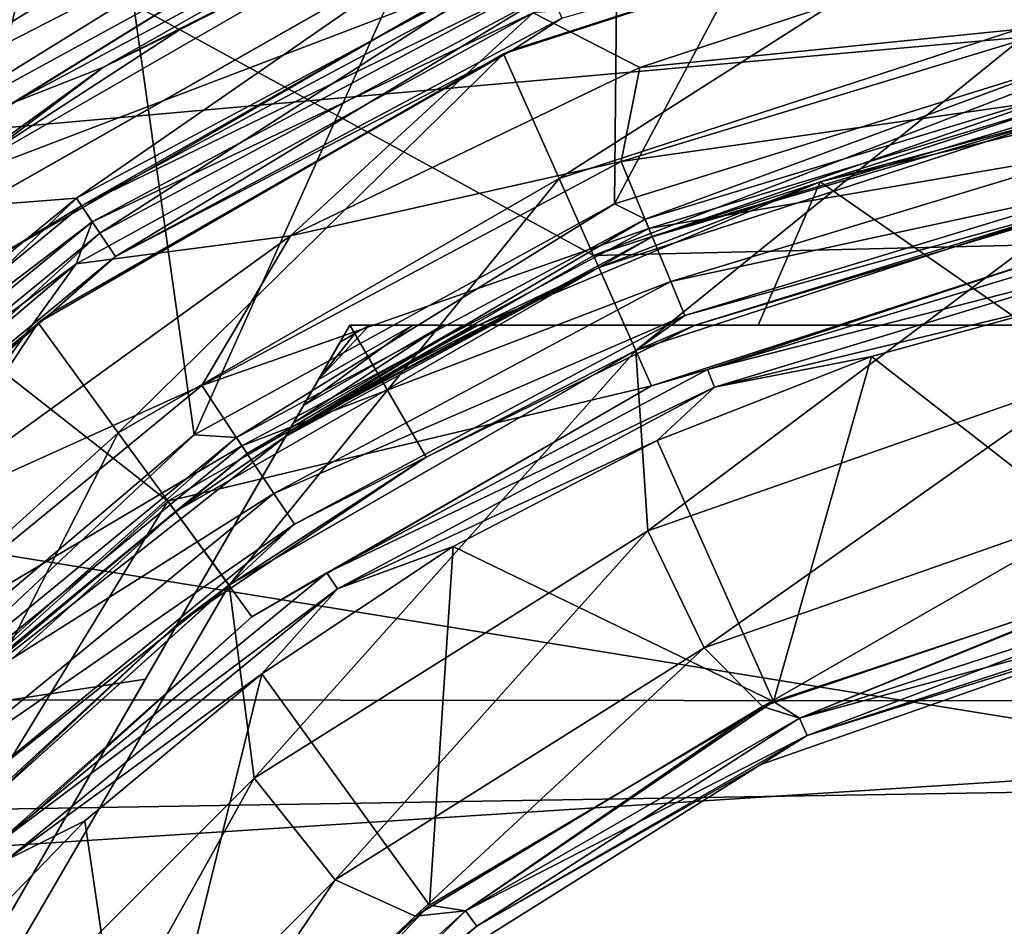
# Model space of a CAD drawing. Header units: millimetres. Extents: x -143 to 143, y -35 to 35.
# Tile 235 of 256: x 69.11 to 72.9, y 5.68 to 9.18. Entities that reach past the tile are written whole.
import ezdxf

# ---------------------------------------------------------------- set-up
doc = ezdxf.new("R2010")
doc.units = ezdxf.units.MM
doc.header["$LTSCALE"] = 65.185185
for name, color, linetype in [('127', 7, 'CONTINUOUS'), ('128', 7, 'CONTINUOUS'), ('17', 7, 'CONTINUOUS'), ('216', 7, 'CONTINUOUS'), ('217', 7, 'CONTINUOUS'), ('221', 7, 'CONTINUOUS'), ('222', 7, 'CONTINUOUS'), ('225', 7, 'CONTINUOUS'), ('226', 7, 'CONTINUOUS'), ('227', 7, 'CONTINUOUS'), ('228', 7, 'CONTINUOUS'), ('232', 7, 'CONTINUOUS'), ('234', 7, 'CONTINUOUS'), ('235', 7, 'CONTINUOUS'), ('236', 7, 'CONTINUOUS'), ('237', 7, 'CONTINUOUS'), ('242', 7, 'CONTINUOUS'), ('243', 7, 'CONTINUOUS'), ('244', 7, 'CONTINUOUS'), ('245', 7, 'CONTINUOUS'), ('246', 7, 'CONTINUOUS'), ('249', 7, 'CONTINUOUS'), ('250', 7, 'CONTINUOUS'), ('251', 7, 'CONTINUOUS'), ('255', 7, 'CONTINUOUS'), ('256', 7, 'CONTINUOUS'), ('264', 7, 'CONTINUOUS'), ('280', 7, 'CONTINUOUS'), ('281', 7, 'CONTINUOUS'), ('328', 7, 'CONTINUOUS'), ('329', 7, 'CONTINUOUS'), ('332', 7, 'CONTINUOUS'), ('36', 7, 'CONTINUOUS'), ('40', 7, 'CONTINUOUS'), ('41', 7, 'CONTINUOUS'), ('45', 7, 'CONTINUOUS'), ('484', 7, 'CONTINUOUS'), ('486', 7, 'CONTINUOUS'), ('489', 7, 'CONTINUOUS'), ('490', 7, 'CONTINUOUS'), ('493', 7, 'CONTINUOUS'), ('494', 7, 'CONTINUOUS'), ('503', 7, 'CONTINUOUS'), ('504', 7, 'CONTINUOUS'), ('71', 7, 'CONTINUOUS')]:
    doc.layers.add(name, color=color, linetype=linetype)

msp = doc.modelspace()

# ---------------------------------------------------------------- linework, layer by layer
at = {"layer": '127', "linetype": 'CONTINUOUS'}
for points in [[(72.9616, 9.6879, -31), (71.0105, 9.0606, -31), (71.1969, 9.1816, -31.1913), (72.9616, 9.6879, -31)], [(68.9498, 8.459, -31.5), (70.8231, 9.5244, -31.5), (69.3282, 8.4885, -31.4621), (68.9498, 8.459, -31.5)], [(69.3282, 8.4885, -31.4621), (70.8231, 9.5244, -31.5), (71.0932, 9.4319, -31.4621), (69.3282, 8.4885, -31.4621)], [(69.3282, 8.4885, -31.4621), (71.0932, 9.4319, -31.4621), (69.4184, 8.3534, -31.3537), (69.3282, 8.4885, -31.4621)], [(71.0932, 9.4319, -31.4621), (71.1553, 9.2818, -31.3537), (69.4184, 8.3534, -31.3537), (71.0932, 9.4319, -31.4621)], [(71.1553, 9.2818, -31.3537), (69.4787, 8.2632, -31.1913), (69.4184, 8.3534, -31.3537), (71.1553, 9.2818, -31.3537)], [(71.1969, 9.1816, -31.1913), (69.4787, 8.2632, -31.1913), (71.1553, 9.2818, -31.3537), (71.1969, 9.1816, -31.1913)], [(71.1969, 9.1816, -31.1913), (71.0105, 9.0606, -31), (69.4787, 8.2632, -31.1913), (71.1969, 9.1816, -31.1913)], [(71.0105, 9.0606, -31), (69.2304, 8.045, -31), (69.4787, 8.2632, -31.1913), (71.0105, 9.0606, -31)], [(67.7811, 7.2189, -31.4621), (68.9498, 8.459, -31.5), (69.3282, 8.4885, -31.4621), (67.7811, 7.2189, -31.4621)], [(67.7811, 7.2189, -31.4621), (69.3282, 8.4885, -31.4621), (67.896, 7.104, -31.3537), (67.7811, 7.2189, -31.4621)], [(69.3282, 8.4885, -31.4621), (69.4184, 8.3534, -31.3537), (67.896, 7.104, -31.3537), (69.3282, 8.4885, -31.4621)], [(69.4184, 8.3534, -31.3537), (67.9727, 7.0273, -31.1913), (67.896, 7.104, -31.3537), (69.4184, 8.3534, -31.3537)], [(69.4787, 8.2632, -31.1913), (67.9727, 7.0273, -31.1913), (69.4184, 8.3534, -31.3537), (69.4787, 8.2632, -31.1913)], [(69.4787, 8.2632, -31.1913), (69.2304, 8.045, -31), (67.9727, 7.0273, -31.1913), (69.4787, 8.2632, -31.1913)], [(69.2304, 8.045, -31), (67.6976, 6.6847, -31), (67.9727, 7.0273, -31.1913), (69.2304, 8.045, -31)]]:
    msp.add_3dface(points, dxfattribs=at)
at = {"layer": '128', "linetype": 'CONTINUOUS'}
for points in [[(72.9415, 9.6836, -29.5), (70.973, 9.044, -29.5), (71.0105, 9.0606, -31), (72.9415, 9.6836, -29.5)], [(72.9415, 9.6836, -29.5), (71.0105, 9.0606, -31), (72.9616, 9.6879, -31), (72.9415, 9.6836, -29.5)], [(70.973, 9.044, -29.5), (69.1806, 8.009, -29.5), (69.2304, 8.045, -31), (70.973, 9.044, -29.5)], [(70.973, 9.044, -29.5), (69.2304, 8.045, -31), (71.0105, 9.0606, -31), (70.973, 9.044, -29.5)], [(69.1806, 8.009, -29.5), (67.6976, 6.6847, -31), (69.2304, 8.045, -31), (69.1806, 8.009, -29.5)], [(69.1806, 8.009, -29.5), (67.6426, 6.6241, -29.5), (67.6976, 6.6847, -31), (69.1806, 8.009, -29.5)]]:
    msp.add_3dface(points, dxfattribs=at)
at = {"layer": '17', "linetype": 'CONTINUOUS'}
for points in [[(62.5, 10.566, 13.9503), (74, 9.2, 14.8866), (62.5, 8.177, 15.4721), (62.5, 10.566, 13.9503)], [(74, 9.2, 14.8866), (74, 6.3124, 16.3219), (62.5, 8.177, 15.4721), (74, 9.2, 14.8866)], [(62.5, 8.177, 15.4721), (74, 6.3124, 16.3219), (62.5, 5.5736, 16.5887), (62.5, 8.177, 15.4721)], [(74, 6.3124, 16.3219), (74, 3.2108, 17.2029), (62.5, 5.5736, 16.5887), (74, 6.3124, 16.3219)]]:
    msp.add_3dface(points, dxfattribs=at)
at = {"layer": '216', "linetype": 'CONTINUOUS'}
for points in [[(71.1792, 9.8626, -44.4), (70.9244, 9.8393, -44.4732), (69.432, 8.9926, -44.4), (71.1792, 9.8626, -44.4)], [(71.1792, 9.8626, -44.4), (69.432, 8.9926, -44.4), (70.7089, 9.6379, -44.3), (71.1792, 9.8626, -44.4)], [(70.9244, 9.8393, -44.4732), (69.0832, 8.8552, -44.4732), (69.432, 8.9926, -44.4), (70.9244, 9.8393, -44.4732)], [(70.7089, 9.6379, -44.3), (69.432, 8.9926, -44.4), (69.725, 9.1366, -44.3), (70.7089, 9.6379, -44.3)], [(69.725, 9.1366, -44.3), (69.432, 8.9926, -44.4), (68.7988, 8.5351, -44.3), (69.725, 9.1366, -44.3)], [(69.432, 8.9926, -44.4), (69.0832, 8.8552, -44.4732), (67.8745, 7.8163, -44.4), (69.432, 8.9926, -44.4)], [(69.432, 8.9926, -44.4), (67.8745, 7.8163, -44.4), (68.7988, 8.5351, -44.3), (69.432, 8.9926, -44.4)]]:
    msp.add_3dface(points, dxfattribs=at)
at = {"layer": '217', "linetype": 'CONTINUOUS'}
for points in [[(70.7089, 9.6379, -40.8), (69.725, 9.1366, -44.3), (68.7989, 8.5352, -40.8), (70.7089, 9.6379, -40.8)], [(70.7089, 9.6379, -44.3), (69.725, 9.1366, -44.3), (70.7089, 9.6379, -40.8), (70.7089, 9.6379, -44.3)], [(69.725, 9.1366, -44.3), (68.7988, 8.5351, -44.3), (68.7989, 8.5352, -40.8), (69.725, 9.1366, -44.3)]]:
    msp.add_3dface(points, dxfattribs=at)
at = {"layer": '221', "linetype": 'CONTINUOUS'}
for points in [[(70.7089, 9.6379, -40.8), (68.7989, 8.5352, -40.8), (70.8512, 9.3181, -40.1938), (70.7089, 9.6379, -40.8)], [(70.8512, 9.3181, -40.1938), (68.7989, 8.5352, -40.8), (69.0047, 8.2521, -40.1938), (70.8512, 9.3181, -40.1938)]]:
    msp.add_3dface(points, dxfattribs=at)
at = {"layer": '222', "linetype": 'CONTINUOUS'}
for points in [[(70.8513, 9.3182, -31.7), (69.0047, 8.2521, -40.1938), (69.0046, 8.252, -31.7), (70.8513, 9.3182, -31.7)], [(70.8512, 9.3181, -40.1938), (69.0047, 8.2521, -40.1938), (70.8513, 9.3182, -31.7), (70.8512, 9.3181, -40.1938)]]:
    msp.add_3dface(points, dxfattribs=at)
at = {"layer": '225', "linetype": 'CONTINUOUS'}
for points in [[(72.4716, 9.3129, -31.5), (71.0864, 9.2024, -31.5), (71.4975, 8.992, -31.5), (72.4716, 9.3129, -31.5)], [(71.0864, 9.2024, -31.5), (69.3268, 8.235, -31.5), (70.1525, 8.344, -31.5), (71.0864, 9.2024, -31.5)], [(71.4975, 8.992, -31.5), (71.0864, 9.2024, -31.5), (70.1525, 8.344, -31.5), (71.4975, 8.992, -31.5)], [(70.1525, 8.344, -31.5), (69.3268, 8.235, -31.5), (68.5941, 7.2171, -31.5), (70.1525, 8.344, -31.5)], [(69.3268, 8.235, -31.5), (67.7959, 6.9355, -31.5), (68.5941, 7.2171, -31.5), (69.3268, 8.235, -31.5)]]:
    msp.add_3dface(points, dxfattribs=at)
at = {"layer": '226', "linetype": 'CONTINUOUS'}
for points in [[(71.1069, 9.3989, -31.6001), (70.8513, 9.3182, -31.7), (69.348, 8.4588, -31.6001), (71.1069, 9.3989, -31.6001)], [(71.1349, 9.3312, -31.5268), (71.1069, 9.3989, -31.6001), (69.348, 8.4588, -31.6001), (71.1349, 9.3312, -31.5268)], [(69.3887, 8.3978, -31.5268), (71.1349, 9.3312, -31.5268), (69.348, 8.4588, -31.6001), (69.3887, 8.3978, -31.5268)], [(69.3887, 8.3978, -31.5268), (71.0864, 9.2024, -31.5), (71.1349, 9.3312, -31.5268), (69.3887, 8.3978, -31.5268)], [(70.8513, 9.3182, -31.7), (69.0046, 8.252, -31.7), (69.348, 8.4588, -31.6001), (70.8513, 9.3182, -31.7)], [(69.3268, 8.235, -31.5), (71.0864, 9.2024, -31.5), (69.3887, 8.3978, -31.5268), (69.3268, 8.235, -31.5)], [(69.348, 8.4588, -31.6001), (69.0046, 8.252, -31.7), (67.8064, 7.1936, -31.6001), (69.348, 8.4588, -31.6001)], [(69.3887, 8.3978, -31.5268), (69.348, 8.4588, -31.6001), (67.8064, 7.1936, -31.6001), (69.3887, 8.3978, -31.5268)], [(67.8582, 7.1418, -31.5268), (69.3887, 8.3978, -31.5268), (67.8064, 7.1936, -31.6001), (67.8582, 7.1418, -31.5268)], [(67.8582, 7.1418, -31.5268), (69.3268, 8.235, -31.5), (69.3887, 8.3978, -31.5268), (67.8582, 7.1418, -31.5268)], [(67.7959, 6.9355, -31.5), (69.3268, 8.235, -31.5), (67.8582, 7.1418, -31.5268), (67.7959, 6.9355, -31.5)]]:
    msp.add_3dface(points, dxfattribs=at)
at = {"layer": '227', "linetype": 'CONTINUOUS'}
for points in [[(73.1871, 9.4782, -31.5), (72.4716, 9.3129, -31.5), (73.1777, 9.1615, -31.4511), (73.1871, 9.4782, -31.5)], [(72.4716, 9.3129, -31.5), (71.4975, 8.992, -31.5), (73.1777, 9.1615, -31.4511), (72.4716, 9.3129, -31.5)], [(73.1777, 9.1615, -31.4511), (71.4975, 8.992, -31.5), (71.4254, 8.6299, -31.4511), (73.1777, 9.1615, -31.4511)], [(73.1777, 9.1615, -31.4511), (71.4254, 8.6299, -31.4511), (73.2321, 8.8878, -31.3088), (73.1777, 9.1615, -31.4511)], [(71.4975, 8.992, -31.5), (70.1525, 8.344, -31.5), (71.4254, 8.6299, -31.4511), (71.4975, 8.992, -31.5)], [(73.2321, 8.8878, -31.3088), (71.4254, 8.6299, -31.4511), (71.5321, 8.3722, -31.3088), (73.2321, 8.8878, -31.3088)], [(73.2321, 8.8878, -31.3088), (71.5321, 8.3722, -31.3088), (73.2753, 8.6707, -31.0873), (73.2321, 8.8878, -31.3088)], [(73.2753, 8.6707, -31.0873), (71.5321, 8.3722, -31.3088), (71.6168, 8.1677, -31.0873), (73.2753, 8.6707, -31.0873)], [(73.303, 8.5315, -30.8081), (73.2753, 8.6707, -31.0873), (71.6168, 8.1677, -31.0873), (73.303, 8.5315, -30.8081)], [(71.4254, 8.6299, -31.4511), (70.1525, 8.344, -31.5), (69.8104, 7.7667, -31.4511), (71.4254, 8.6299, -31.4511)], [(71.4254, 8.6299, -31.4511), (69.8104, 7.7667, -31.4511), (71.5321, 8.3722, -31.3088), (71.4254, 8.6299, -31.4511)], [(71.6712, 8.0365, -30.8081), (73.303, 8.5315, -30.8081), (71.6168, 8.1677, -31.0873), (71.6712, 8.0365, -30.8081)], [(71.6712, 8.0365, -30.8081), (73.2015, 8.461, -30.5), (73.303, 8.5315, -30.8081), (71.6712, 8.0365, -30.8081)], [(71.4817, 7.9022, -30.5), (73.2015, 8.461, -30.5), (71.6712, 8.0365, -30.8081), (71.4817, 7.9022, -30.5)], [(70.1525, 8.344, -31.5), (68.5941, 7.2171, -31.5), (69.8104, 7.7667, -31.4511), (70.1525, 8.344, -31.5)], [(71.5321, 8.3722, -31.3088), (69.8104, 7.7667, -31.4511), (69.9654, 7.5347, -31.3088), (71.5321, 8.3722, -31.3088)], [(71.5321, 8.3722, -31.3088), (69.9654, 7.5347, -31.3088), (71.6168, 8.1677, -31.0873), (71.5321, 8.3722, -31.3088)], [(71.6168, 8.1677, -31.0873), (69.9654, 7.5347, -31.3088), (70.0884, 7.3507, -31.0873), (71.6168, 8.1677, -31.0873)], [(71.6712, 8.0365, -30.8081), (71.6168, 8.1677, -31.0873), (70.0884, 7.3507, -31.0873), (71.6712, 8.0365, -30.8081)], [(70.1673, 7.2327, -30.8081), (71.6712, 8.0365, -30.8081), (70.0884, 7.3507, -31.0873), (70.1673, 7.2327, -30.8081)], [(70.1673, 7.2327, -30.8081), (71.4817, 7.9022, -30.5), (71.6712, 8.0365, -30.8081), (70.1673, 7.2327, -30.8081)], [(69.9156, 6.998, -30.5), (71.4817, 7.9022, -30.5), (70.1673, 7.2327, -30.8081), (69.9156, 6.998, -30.5)], [(69.8104, 7.7667, -31.4511), (68.5941, 7.2171, -31.5), (68.3949, 6.6051, -31.4511), (69.8104, 7.7667, -31.4511)], [(69.8104, 7.7667, -31.4511), (68.3949, 6.6051, -31.4511), (69.9654, 7.5347, -31.3088), (69.8104, 7.7667, -31.4511)], [(69.9654, 7.5347, -31.3088), (68.3949, 6.6051, -31.4511), (68.5922, 6.4078, -31.3088), (69.9654, 7.5347, -31.3088)], [(69.9654, 7.5347, -31.3088), (68.5922, 6.4078, -31.3088), (70.0884, 7.3507, -31.0873), (69.9654, 7.5347, -31.3088)], [(70.0884, 7.3507, -31.0873), (68.5922, 6.4078, -31.3088), (68.7487, 6.2513, -31.0873), (70.0884, 7.3507, -31.0873)], [(70.1673, 7.2327, -30.8081), (70.0884, 7.3507, -31.0873), (68.7487, 6.2513, -31.0873), (70.1673, 7.2327, -30.8081)], [(68.8491, 6.1509, -30.8081), (70.1673, 7.2327, -30.8081), (68.7487, 6.2513, -31.0873), (68.8491, 6.1509, -30.8081)], [(68.8491, 6.1509, -30.8081), (69.9156, 6.998, -30.5), (70.1673, 7.2327, -30.8081), (68.8491, 6.1509, -30.8081)], [(68.5718, 5.788, -30.5), (69.9156, 6.998, -30.5), (68.8491, 6.1509, -30.8081), (68.5718, 5.788, -30.5)]]:
    msp.add_3dface(points, dxfattribs=at)
at = {"layer": '228', "linetype": 'CONTINUOUS'}
for points in [[(73.2015, 8.461, -30.5), (71.4817, 7.9022, -30.5), (73.2016, 8.461, -29.7), (73.2015, 8.461, -30.5)], [(73.2016, 8.461, -29.7), (71.4817, 7.9022, -30.5), (71.4817, 7.9022, -29.7), (73.2016, 8.461, -29.7)], [(71.4817, 7.9022, -30.5), (69.9156, 6.998, -30.5), (71.4817, 7.9022, -29.7), (71.4817, 7.9022, -30.5)], [(71.4817, 7.9022, -29.7), (69.9156, 6.998, -30.5), (69.9157, 6.998, -29.7), (71.4817, 7.9022, -29.7)], [(69.9157, 6.998, -29.7), (68.5718, 5.788, -30.5), (68.5717, 5.7879, -29.7), (69.9157, 6.998, -29.7)], [(69.9156, 6.998, -30.5), (68.5718, 5.788, -30.5), (69.9157, 6.998, -29.7), (69.9156, 6.998, -30.5)]]:
    msp.add_3dface(points, dxfattribs=at)
at = {"layer": '232', "linetype": 'CONTINUOUS'}
for points in [[(71.1868, 8.5645, -28.975), (73.0508, 9.1701, -28.975), (71.4817, 7.9022, -29.7), (71.1868, 8.5645, -28.975)], [(73.0508, 9.1701, -28.975), (73.2016, 8.461, -29.7), (71.4817, 7.9022, -29.7), (73.0508, 9.1701, -28.975)], [(69.4895, 7.5845, -28.975), (71.1868, 8.5645, -28.975), (69.9157, 6.998, -29.7), (69.4895, 7.5845, -28.975)], [(71.1868, 8.5645, -28.975), (71.4817, 7.9022, -29.7), (69.9157, 6.998, -29.7), (71.1868, 8.5645, -28.975)], [(68.033, 6.2731, -28.975), (69.4895, 7.5845, -28.975), (68.5717, 5.7879, -29.7), (68.033, 6.2731, -28.975)], [(69.4895, 7.5845, -28.975), (69.9157, 6.998, -29.7), (68.5717, 5.7879, -29.7), (69.4895, 7.5845, -28.975)]]:
    msp.add_3dface(points, dxfattribs=at)
at = {"layer": '234', "linetype": 'CONTINUOUS'}
for points in [[(73.1184, 8.8522, -25.55), (71.319, 8.2676, -25.55), (73.2329, 8.3143, -25), (73.1184, 8.8522, -25.55)], [(73.2329, 8.3143, -25), (71.319, 8.2676, -25.55), (71.5427, 7.7651, -25), (73.2329, 8.3143, -25)], [(71.319, 8.2676, -25.55), (69.6805, 7.3216, -25.55), (71.5427, 7.7651, -25), (71.319, 8.2676, -25.55)], [(71.5427, 7.7651, -25), (69.6805, 7.3216, -25.55), (70.0039, 6.8767, -25), (71.5427, 7.7651, -25)], [(69.6805, 7.3216, -25.55), (68.2745, 6.0556, -25.55), (68.6833, 5.6877, -25), (69.6805, 7.3216, -25.55)], [(70.0039, 6.8767, -25), (69.6805, 7.3216, -25.55), (68.6833, 5.6877, -25), (70.0039, 6.8767, -25)]]:
    msp.add_3dface(points, dxfattribs=at)
at = {"layer": '235', "linetype": 'CONTINUOUS'}
for points in [[(73.2329, 8.3143, -25), (71.5427, 7.7651, -25), (73.2328, 8.3143, -24.7), (73.2329, 8.3143, -25)], [(73.2328, 8.3143, -24.7), (71.5427, 7.7651, -25), (71.5427, 7.7651, -24.7), (73.2328, 8.3143, -24.7)], [(71.5427, 7.7651, -24.7), (70.0039, 6.8767, -25), (70.0038, 6.8766, -24.7), (71.5427, 7.7651, -24.7)], [(71.5427, 7.7651, -25), (70.0039, 6.8767, -25), (71.5427, 7.7651, -24.7), (71.5427, 7.7651, -25)], [(70.0039, 6.8767, -25), (68.6833, 5.6877, -25), (70.0038, 6.8766, -24.7), (70.0039, 6.8767, -25)], [(70.0038, 6.8766, -24.7), (68.6833, 5.6877, -25), (68.6833, 5.6876, -24.7), (70.0038, 6.8766, -24.7)]]:
    msp.add_3dface(points, dxfattribs=at)
at = {"layer": '236', "linetype": 'CONTINUOUS'}
for points in [[(73.2328, 8.3143, -24.7), (71.5427, 7.7651, -24.7), (71.7574, 7.8283, -24.6001), (73.2328, 8.3143, -24.7)], [(73.3469, 8.3104, -24.6001), (73.2328, 8.3143, -24.7), (71.7574, 7.8283, -24.6001), (73.3469, 8.3104, -24.6001)], [(73.3612, 8.2386, -24.5268), (73.3469, 8.3104, -24.6001), (71.7574, 7.8283, -24.6001), (73.3612, 8.2386, -24.5268)], [(71.7855, 7.7606, -24.5268), (73.3612, 8.2386, -24.5268), (71.7574, 7.8283, -24.6001), (71.7855, 7.7606, -24.5268)], [(71.7855, 7.7606, -24.5268), (73.2433, 8.112, -24.5), (73.3612, 8.2386, -24.5268), (71.7855, 7.7606, -24.5268)], [(72.389, 7.8786, -24.5), (73.2433, 8.112, -24.5), (71.7855, 7.7606, -24.5268), (72.389, 7.8786, -24.5)], [(71.5645, 7.5556, -24.5), (72.389, 7.8786, -24.5), (71.7855, 7.7606, -24.5268), (71.5645, 7.5556, -24.5)], [(71.7574, 7.8283, -24.6001), (71.5427, 7.7651, -24.7), (70.2925, 7.0453, -24.6001), (71.7574, 7.8283, -24.6001)], [(71.7855, 7.7606, -24.5268), (71.7574, 7.8283, -24.6001), (70.2925, 7.0453, -24.6001), (71.7855, 7.7606, -24.5268)], [(71.5427, 7.7651, -24.7), (70.0038, 6.8766, -24.7), (70.2925, 7.0453, -24.6001), (71.5427, 7.7651, -24.7)], [(70.3332, 6.9843, -24.5268), (71.7855, 7.7606, -24.5268), (70.2925, 7.0453, -24.6001), (70.3332, 6.9843, -24.5268)], [(70.3332, 6.9843, -24.5268), (71.5645, 7.5556, -24.5), (71.7855, 7.7606, -24.5268), (70.3332, 6.9843, -24.5268)], [(70.7791, 7.1466, -24.5), (71.5645, 7.5556, -24.5), (70.3332, 6.9843, -24.5268), (70.7791, 7.1466, -24.5)], [(70.0416, 6.6562, -24.5), (70.7791, 7.1466, -24.5), (70.3332, 6.9843, -24.5268), (70.0416, 6.6562, -24.5)], [(70.2925, 7.0453, -24.6001), (70.0038, 6.8766, -24.7), (69.0085, 5.9915, -24.6001), (70.2925, 7.0453, -24.6001)], [(70.3332, 6.9843, -24.5268), (70.2925, 7.0453, -24.6001), (69.0085, 5.9915, -24.6001), (70.3332, 6.9843, -24.5268)], [(69.0603, 5.9397, -24.5268), (70.3332, 6.9843, -24.5268), (69.0085, 5.9915, -24.6001), (69.0603, 5.9397, -24.5268)], [(69.0603, 5.9397, -24.5268), (70.0416, 6.6562, -24.5), (70.3332, 6.9843, -24.5268), (69.0603, 5.9397, -24.5268)], [(70.0038, 6.8766, -24.7), (68.6833, 5.6876, -24.7), (69.0085, 5.9915, -24.6001), (70.0038, 6.8766, -24.7)], [(69.3607, 6.09, -24.5), (70.0416, 6.6562, -24.5), (69.0603, 5.9397, -24.5268), (69.3607, 6.09, -24.5)], [(68.744, 5.4545, -24.5), (69.3607, 6.09, -24.5), (69.0603, 5.9397, -24.5268), (68.744, 5.4545, -24.5)]]:
    msp.add_3dface(points, dxfattribs=at)
at = {"layer": '237', "linetype": 'CONTINUOUS'}
for points in [[(73.2433, 8.112, -24.5), (72.389, 7.8786, -24.5), (73.4715, 7.0359, -24.5), (73.2433, 8.112, -24.5)], [(72.389, 7.8786, -24.5), (71.5645, 7.5556, -24.5), (72.0116, 6.5505, -24.5), (72.389, 7.8786, -24.5)], [(73.4715, 7.0359, -24.5), (72.389, 7.8786, -24.5), (72.0116, 6.5505, -24.5), (73.4715, 7.0359, -24.5)], [(71.5645, 7.5556, -24.5), (70.7791, 7.1466, -24.5), (72.0116, 6.5505, -24.5), (71.5645, 7.5556, -24.5)], [(70.7791, 7.1466, -24.5), (70.0416, 6.6562, -24.5), (70.6881, 5.7661, -24.5), (70.7791, 7.1466, -24.5)], [(72.0116, 6.5505, -24.5), (70.7791, 7.1466, -24.5), (70.6881, 5.7661, -24.5), (72.0116, 6.5505, -24.5)], [(70.0416, 6.6562, -24.5), (69.3607, 6.09, -24.5), (69.5615, 4.7183, -24.5), (70.0416, 6.6562, -24.5)], [(70.6881, 5.7661, -24.5), (70.0416, 6.6562, -24.5), (69.5615, 4.7183, -24.5), (70.6881, 5.7661, -24.5)], [(69.3607, 6.09, -24.5), (68.744, 5.4545, -24.5), (69.5615, 4.7183, -24.5), (69.3607, 6.09, -24.5)]]:
    msp.add_3dface(points, dxfattribs=at)
at = {"layer": '242', "linetype": 'CONTINUOUS'}
for points in [[(71.9628, 6.3068, -25.3), (73.4424, 6.8245, -25.3), (71.9628, 6.3068, -24.7), (71.9628, 6.3068, -25.3)], [(71.9628, 6.3068, -24.7), (73.4424, 6.8245, -25.3), (73.4424, 6.8245, -24.7), (71.9628, 6.3068, -24.7)], [(70.6356, 5.4728, -25.3), (71.9628, 6.3068, -25.3), (70.6356, 5.4728, -24.7), (70.6356, 5.4728, -25.3)], [(70.6356, 5.4728, -24.7), (71.9628, 6.3068, -25.3), (71.9628, 6.3068, -24.7), (70.6356, 5.4728, -24.7)]]:
    msp.add_3dface(points, dxfattribs=at)
at = {"layer": '243', "linetype": 'CONTINUOUS'}
for points in [[(73.4715, 7.0359, -24.5), (72.0116, 6.5505, -24.5), (72.1121, 6.4863, -24.5267), (73.4715, 7.0359, -24.5)], [(73.5238, 6.9449, -24.5267), (73.4715, 7.0359, -24.5), (72.1121, 6.4863, -24.5267), (73.5238, 6.9449, -24.5267)], [(73.539, 6.8732, -24.6), (73.5238, 6.9449, -24.5267), (72.1121, 6.4863, -24.5267), (73.539, 6.8732, -24.6)], [(72.1419, 6.4193, -24.6), (73.539, 6.8732, -24.6), (72.1121, 6.4863, -24.5267), (72.1419, 6.4193, -24.6)], [(72.1419, 6.4193, -24.6), (73.4424, 6.8245, -24.7), (73.539, 6.8732, -24.6), (72.1419, 6.4193, -24.6)], [(71.9628, 6.3068, -24.7), (73.4424, 6.8245, -24.7), (72.1419, 6.4193, -24.6), (71.9628, 6.3068, -24.7)], [(72.0116, 6.5505, -24.5), (70.6881, 5.7661, -24.5), (70.8267, 5.7441, -24.5267), (72.0116, 6.5505, -24.5)], [(72.1121, 6.4863, -24.5267), (72.0116, 6.5505, -24.5), (70.8267, 5.7441, -24.5267), (72.1121, 6.4863, -24.5267)], [(72.1419, 6.4193, -24.6), (72.1121, 6.4863, -24.5267), (70.8267, 5.7441, -24.5267), (72.1419, 6.4193, -24.6)], [(70.8698, 5.6848, -24.6), (72.1419, 6.4193, -24.6), (70.8267, 5.7441, -24.5267), (70.8698, 5.6848, -24.6)], [(70.8698, 5.6848, -24.6), (71.9628, 6.3068, -24.7), (72.1419, 6.4193, -24.6), (70.8698, 5.6848, -24.6)], [(70.6356, 5.4728, -24.7), (71.9628, 6.3068, -24.7), (70.8698, 5.6848, -24.6), (70.6356, 5.4728, -24.7)], [(70.6881, 5.7661, -24.5), (69.5615, 4.7183, -24.5), (69.7236, 4.7509, -24.5267), (70.6881, 5.7661, -24.5)], [(70.8267, 5.7441, -24.5267), (70.6881, 5.7661, -24.5), (69.7236, 4.7509, -24.5267), (70.8267, 5.7441, -24.5267)], [(70.8698, 5.6848, -24.6), (70.8267, 5.7441, -24.5267), (69.7236, 4.7509, -24.5267), (70.8698, 5.6848, -24.6)], [(69.7781, 4.7018, -24.6), (70.8698, 5.6848, -24.6), (69.7236, 4.7509, -24.5267), (69.7781, 4.7018, -24.6)], [(69.7781, 4.7018, -24.6), (70.6356, 5.4728, -24.7), (70.8698, 5.6848, -24.6), (69.7781, 4.7018, -24.6)]]:
    msp.add_3dface(points, dxfattribs=at)
at = {"layer": '244', "linetype": 'CONTINUOUS'}
for points in [[(71.9692, 6.531, -25.5), (73.4492, 7.031, -25.5), (72.1122, 6.4862, -25.4732), (71.9692, 6.531, -25.5)], [(72.1122, 6.4862, -25.4732), (73.4492, 7.031, -25.5), (73.5238, 6.9448, -25.4732), (72.1122, 6.4862, -25.4732)], [(72.1122, 6.4862, -25.4732), (73.5238, 6.9448, -25.4732), (72.142, 6.4192, -25.3999), (72.1122, 6.4862, -25.4732)], [(73.5238, 6.9448, -25.4732), (73.5391, 6.8732, -25.3999), (72.142, 6.4192, -25.3999), (73.5238, 6.9448, -25.4732)], [(73.5391, 6.8732, -25.3999), (73.4424, 6.8245, -25.3), (72.142, 6.4192, -25.3999), (73.5391, 6.8732, -25.3999)], [(73.4424, 6.8245, -25.3), (71.9628, 6.3068, -25.3), (72.142, 6.4192, -25.3999), (73.4424, 6.8245, -25.3)], [(70.6318, 5.7235, -25.5), (71.9692, 6.531, -25.5), (70.8267, 5.744, -25.4732), (70.6318, 5.7235, -25.5)], [(70.8267, 5.744, -25.4732), (71.9692, 6.531, -25.5), (72.1122, 6.4862, -25.4732), (70.8267, 5.744, -25.4732)], [(70.8267, 5.744, -25.4732), (72.1122, 6.4862, -25.4732), (70.8698, 5.6848, -25.3999), (70.8267, 5.744, -25.4732)], [(72.1122, 6.4862, -25.4732), (72.142, 6.4192, -25.3999), (70.8698, 5.6848, -25.3999), (72.1122, 6.4862, -25.4732)], [(72.142, 6.4192, -25.3999), (71.9628, 6.3068, -25.3), (70.8698, 5.6848, -25.3999), (72.142, 6.4192, -25.3999)], [(71.9628, 6.3068, -25.3), (70.6356, 5.4728, -25.3), (70.8698, 5.6848, -25.3999), (71.9628, 6.3068, -25.3)], [(69.7237, 4.7508, -25.4732), (70.6318, 5.7235, -25.5), (70.8267, 5.744, -25.4732), (69.7237, 4.7508, -25.4732)], [(69.7237, 4.7508, -25.4732), (70.8267, 5.744, -25.4732), (69.7781, 4.7018, -25.3999), (69.7237, 4.7508, -25.4732)], [(70.8267, 5.744, -25.4732), (70.8698, 5.6848, -25.3999), (69.7781, 4.7018, -25.3999), (70.8267, 5.744, -25.4732)], [(69.5, 4.6465, -25.5), (70.6318, 5.7235, -25.5), (69.7237, 4.7508, -25.4732), (69.5, 4.6465, -25.5)], [(70.8698, 5.6848, -25.3999), (70.6356, 5.4728, -25.3), (69.7781, 4.7018, -25.3999), (70.8698, 5.6848, -25.3999)]]:
    msp.add_3dface(points, dxfattribs=at)
at = {"layer": '245', "linetype": 'CONTINUOUS'}
for points in [[(73.3312, 7.312, -25.5), (71.9692, 6.531, -25.5), (71.7458, 6.7572, -25.5), (73.3312, 7.312, -25.5)], [(73.4492, 7.031, -25.5), (71.9692, 6.531, -25.5), (73.3312, 7.312, -25.5), (73.4492, 7.031, -25.5)], [(71.7458, 6.7572, -25.5), (70.6318, 5.7235, -25.5), (70.3239, 5.8638, -25.5), (71.7458, 6.7572, -25.5)], [(71.9692, 6.531, -25.5), (70.6318, 5.7235, -25.5), (71.7458, 6.7572, -25.5), (71.9692, 6.531, -25.5)], [(70.3239, 5.8638, -25.5), (69.5, 4.6465, -25.5), (69.1362, 4.6761, -25.5), (70.3239, 5.8638, -25.5)], [(70.6318, 5.7235, -25.5), (69.5, 4.6465, -25.5), (70.3239, 5.8638, -25.5), (70.6318, 5.7235, -25.5)]]:
    msp.add_3dface(points, dxfattribs=at)
at = {"layer": '246', "linetype": 'CONTINUOUS'}
for points in [[(73.3312, 7.312, -25.5), (71.7458, 6.7572, -25.5), (73.3311, 7.312, -40.834), (73.3312, 7.312, -25.5)], [(73.3311, 7.312, -40.834), (71.7458, 6.7572, -25.5), (71.7458, 6.7573, -40.834), (73.3311, 7.312, -40.834)], [(71.7458, 6.7572, -25.5), (70.3239, 5.8638, -25.5), (71.7458, 6.7573, -40.834), (71.7458, 6.7572, -25.5)], [(71.7458, 6.7573, -40.834), (70.3239, 5.8638, -25.5), (70.3239, 5.8638, -40.834), (71.7458, 6.7573, -40.834)], [(70.3239, 5.8638, -25.5), (69.1362, 4.6761, -25.5), (70.3239, 5.8638, -40.834), (70.3239, 5.8638, -25.5)], [(70.3239, 5.8638, -40.834), (69.1362, 4.6761, -25.5), (69.1362, 4.6761, -40.834), (70.3239, 5.8638, -40.834)]]:
    msp.add_3dface(points, dxfattribs=at)
at = {"layer": '249', "linetype": 'CONTINUOUS'}
for points in [[(73.2199, 7.7994, -41.7), (71.7458, 6.7573, -40.834), (71.5289, 7.2077, -41.7), (73.2199, 7.7994, -41.7)], [(73.3311, 7.312, -40.834), (71.7458, 6.7573, -40.834), (73.2199, 7.7994, -41.7), (73.3311, 7.312, -40.834)], [(71.5289, 7.2077, -41.7), (70.3239, 5.8638, -40.834), (70.0122, 6.2547, -41.7), (71.5289, 7.2077, -41.7)], [(71.7458, 6.7573, -40.834), (70.3239, 5.8638, -40.834), (71.5289, 7.2077, -41.7), (71.7458, 6.7573, -40.834)], [(70.0122, 6.2547, -41.7), (69.1362, 4.6761, -40.834), (68.7453, 4.9879, -41.7), (70.0122, 6.2547, -41.7)], [(70.3239, 5.8638, -40.834), (69.1362, 4.6761, -40.834), (70.0122, 6.2547, -41.7), (70.3239, 5.8638, -40.834)]]:
    msp.add_3dface(points, dxfattribs=at)
at = {"layer": '250', "linetype": 'CONTINUOUS'}
for points in [[(73.2017, 8.461, -41.7), (71.5289, 7.2077, -41.7), (71.4817, 7.9022, -41.7), (73.2017, 8.461, -41.7)], [(73.2199, 7.7994, -41.7), (71.5289, 7.2077, -41.7), (73.2017, 8.461, -41.7), (73.2199, 7.7994, -41.7)], [(71.4817, 7.9022, -41.7), (70.0122, 6.2547, -41.7), (69.9157, 6.998, -41.7), (71.4817, 7.9022, -41.7)], [(71.5289, 7.2077, -41.7), (70.0122, 6.2547, -41.7), (71.4817, 7.9022, -41.7), (71.5289, 7.2077, -41.7)], [(69.9157, 6.998, -41.7), (68.7453, 4.9879, -41.7), (68.5717, 5.7879, -41.7), (69.9157, 6.998, -41.7)], [(70.0122, 6.2547, -41.7), (68.7453, 4.9879, -41.7), (69.9157, 6.998, -41.7), (70.0122, 6.2547, -41.7)]]:
    msp.add_3dface(points, dxfattribs=at)
at = {"layer": '251', "linetype": 'CONTINUOUS'}
for points in [[(73.2017, 8.461, -41.7), (71.4817, 7.9022, -41.7), (71.7102, 8, -43), (73.2017, 8.461, -41.7)], [(73.3233, 8.4859, -43), (73.2017, 8.461, -41.7), (71.7102, 8, -43), (73.3233, 8.4859, -43)], [(71.7102, 8, -43), (71.4817, 7.9022, -41.7), (70.675, 7.4911, -43), (71.7102, 8, -43)], [(71.4817, 7.9022, -41.7), (69.9157, 6.998, -41.7), (70.675, 7.4911, -43), (71.4817, 7.9022, -41.7)], [(70.675, 7.4911, -43), (69.9157, 6.998, -41.7), (69.7167, 6.849, -43), (70.675, 7.4911, -43)], [(69.9157, 6.998, -41.7), (68.5717, 5.7879, -41.7), (69.7167, 6.849, -43), (69.9157, 6.998, -41.7)], [(69.7167, 6.849, -43), (68.5717, 5.7879, -41.7), (68.4894, 5.6951, -43), (69.7167, 6.849, -43)]]:
    msp.add_3dface(points, dxfattribs=at)
at = {"layer": '255', "linetype": 'CONTINUOUS'}
msp.add_3dface([(69.7167, 6.849, -43), (68.4894, 5.6951, -43), (69.0796, 5.7455, -43), (69.7167, 6.849, -43)], dxfattribs=at)
at = {"layer": '256', "linetype": 'CONTINUOUS'}
msp.add_3dface([(73.3233, 8.4859, -43), (71.7102, 8, -43), (72.9844, 8, -43), (73.3233, 8.4859, -43)], dxfattribs=at)
at = {"layer": '264', "linetype": 'CONTINUOUS'}
for points in [[(70.675, 7.4911, -43), (69.7167, 6.849, -43), (70.3812, 8, -43), (70.675, 7.4911, -43)], [(71.7102, 8, -43), (70.675, 7.4911, -43), (70.3812, 8, -43), (71.7102, 8, -43)]]:
    msp.add_3dface(points, dxfattribs=at)
at = {"layer": '280', "linetype": 'CONTINUOUS'}
for points in [[(70.3812, 8, -43), (69.7167, 6.849, -43), (69.0796, 5.7455, -46), (70.3812, 8, -43)], [(70.3812, 8, -43), (69.0796, 5.7455, -46), (69.5936, 6.6359, -46.3094), (70.3812, 8, -43)], [(70.3434, 7.9345, -46.5), (70.3812, 8, -43), (69.5936, 6.6359, -46.3094), (70.3434, 7.9345, -46.5)], [(70.3812, 8, -43), (70.3434, 7.9345, -46.5), (70.3812, 8, -46.5), (70.3812, 8, -43)], [(70.2603, 7.7905, -46.5171), (70.3434, 7.9345, -46.5), (69.5936, 6.6359, -46.3094), (70.2603, 7.7905, -46.5171)], [(70.2021, 7.6899, -46.5535), (70.2603, 7.7905, -46.5171), (69.5936, 6.6359, -46.3094), (70.2021, 7.6899, -46.5535)], [(70.1628, 7.6217, -46.5994), (70.2021, 7.6899, -46.5535), (69.5936, 6.6359, -46.3094), (70.1628, 7.6217, -46.5994)], [(70.1403, 7.5828, -46.6498), (70.1628, 7.6217, -46.5994), (69.5936, 6.6359, -46.3094), (70.1403, 7.5828, -46.6498)], [(70.1333, 7.5707, -46.7), (70.1403, 7.5828, -46.6498), (69.5936, 6.6359, -46.3094), (70.1333, 7.5707, -46.7)], [(70.1333, 7.5707, -46.75), (70.1333, 7.5707, -46.7), (69.5936, 6.6359, -46.3094), (70.1333, 7.5707, -46.75)], [(69.7167, 6.849, -43), (69.0796, 5.7455, -43), (69.0796, 5.7455, -46), (69.7167, 6.849, -43)]]:
    msp.add_3dface(points, dxfattribs=at)
at = {"layer": '281', "linetype": 'CONTINUOUS'}
for points in [[(72.9844, 8, -43), (71.7102, 8, -43), (70.3812, 8, -46.5), (72.9844, 8, -43)], [(71.7102, 8, -43), (70.3812, 8, -43), (70.3812, 8, -46.5), (71.7102, 8, -43)], [(72.9844, 8, -46), (72.9844, 8, -43), (70.3812, 8, -46.5), (72.9844, 8, -46)], [(72.9844, 8, -46), (70.3812, 8, -46.5), (71.953, 8, -46.3106), (72.9844, 8, -46)], [(71.953, 8, -46.3106), (70.3812, 8, -46.5), (70.4569, 8, -46.5), (71.953, 8, -46.3106)], [(70.6231, 8, -46.5171), (71.953, 8, -46.3106), (70.4569, 8, -46.5), (70.6231, 8, -46.5171)], [(70.7393, 8, -46.5535), (71.953, 8, -46.3106), (70.6231, 8, -46.5171), (70.7393, 8, -46.5535)], [(70.818, 8, -46.5994), (71.953, 8, -46.3106), (70.7393, 8, -46.5535), (70.818, 8, -46.5994)], [(70.8629, 8, -46.6498), (71.953, 8, -46.3106), (70.818, 8, -46.5994), (70.8629, 8, -46.6498)], [(70.8769, 8, -46.7), (71.953, 8, -46.3106), (70.8629, 8, -46.6498), (70.8769, 8, -46.7)], [(70.8769, 8, -46.75), (71.953, 8, -46.3106), (70.8769, 8, -46.7), (70.8769, 8, -46.75)]]:
    msp.add_3dface(points, dxfattribs=at)
at = {"layer": '328', "linetype": 'CONTINUOUS'}
for points in [[(69.0832, 8.8552, -44.4732), (70.9244, 9.8393, -44.4732), (69.0832, 8.8552, -42), (69.0832, 8.8552, -44.4732)], [(69.0832, 8.8552, -42), (70.9244, 9.8393, -44.4732), (70.9244, 9.8393, -42), (69.0832, 8.8552, -42)]]:
    msp.add_3dface(points, dxfattribs=at)
at = {"layer": '329', "linetype": 'CONTINUOUS'}
for points in [[(69.0832, 8.8552, -42), (70.9244, 9.8393, -42), (70.2359, 9.5676, -41.8087), (69.0832, 8.8552, -42)], [(70.1151, 9.8101, -41.5379), (68.4513, 9.0242, -41.5), (68.3957, 8.7455, -41.5379), (70.1151, 9.8101, -41.5379)], [(70.1151, 9.8101, -41.5379), (68.3957, 8.7455, -41.5379), (70.1875, 9.6647, -41.6463), (70.1151, 9.8101, -41.5379)], [(69.3843, 9.6325, -41.5), (68.4513, 9.0242, -41.5), (70.1151, 9.8101, -41.5379), (69.3843, 9.6325, -41.5)], [(70.1875, 9.6647, -41.6463), (68.3957, 8.7455, -41.5379), (68.4936, 8.6159, -41.6463), (70.1875, 9.6647, -41.6463)], [(70.2359, 9.5676, -41.8087), (70.1875, 9.6647, -41.6463), (68.4936, 8.6159, -41.6463), (70.2359, 9.5676, -41.8087)], [(68.559, 8.5293, -41.8087), (70.2359, 9.5676, -41.8087), (68.4936, 8.6159, -41.6463), (68.559, 8.5293, -41.8087)], [(68.559, 8.5293, -41.8087), (69.0832, 8.8552, -42), (70.2359, 9.5676, -41.8087), (68.559, 8.5293, -41.8087)]]:
    msp.add_3dface(points, dxfattribs=at)
at = {"layer": '332', "linetype": 'CONTINUOUS'}
msp.add_3dface([(68.4513, 9.0242, -41.5), (69.3843, 9.6325, -41.5), (62.0615, 9.4125, -41.5), (68.4513, 9.0242, -41.5)], dxfattribs=at)
at = {"layer": '36', "linetype": 'CONTINUOUS'}
for points in [[(84.5, 13.357, -24), (62, 13.357, -24), (71.3188, 8.2675, -24), (84.5, 13.357, -24)], [(71.3188, 8.2675, -24), (62, 13.357, -24), (69.6803, 7.3214, -24), (71.3188, 8.2675, -24)], [(69.6803, 7.3214, -24), (62, 13.357, -24), (68.2743, 6.0554, -24), (69.6803, 7.3214, -24)], [(73.1182, 8.8522, -24), (84.5, 13.357, -24), (71.3188, 8.2675, -24), (73.1182, 8.8522, -24)]]:
    msp.add_3dface(points, dxfattribs=at)
at = {"layer": '40', "linetype": 'CONTINUOUS'}
for points in [[(73.1182, 8.8522, -24), (71.3188, 8.2675, -24), (71.319, 8.2676, -25.55), (73.1182, 8.8522, -24)], [(73.1184, 8.8522, -25.55), (73.1182, 8.8522, -24), (71.319, 8.2676, -25.55), (73.1184, 8.8522, -25.55)], [(71.3188, 8.2675, -24), (69.6803, 7.3214, -24), (69.6805, 7.3216, -25.55), (71.3188, 8.2675, -24)], [(71.319, 8.2676, -25.55), (71.3188, 8.2675, -24), (69.6805, 7.3216, -25.55), (71.319, 8.2676, -25.55)], [(69.6803, 7.3214, -24), (68.2743, 6.0554, -24), (68.2745, 6.0556, -25.55), (69.6803, 7.3214, -24)], [(69.6805, 7.3216, -25.55), (69.6803, 7.3214, -24), (68.2745, 6.0556, -25.55), (69.6805, 7.3216, -25.55)]]:
    msp.add_3dface(points, dxfattribs=at)
at = {"layer": '41', "linetype": 'CONTINUOUS'}
for points in [[(72.9415, 9.6836, -29.5), (71.1868, 8.5645, -28.975), (70.973, 9.044, -29.5), (72.9415, 9.6836, -29.5)], [(73.0508, 9.1701, -28.975), (71.1868, 8.5645, -28.975), (72.9415, 9.6836, -29.5), (73.0508, 9.1701, -28.975)], [(70.973, 9.044, -29.5), (69.4895, 7.5845, -28.975), (69.1806, 8.009, -29.5), (70.973, 9.044, -29.5)], [(71.1868, 8.5645, -28.975), (69.4895, 7.5845, -28.975), (70.973, 9.044, -29.5), (71.1868, 8.5645, -28.975)], [(69.1806, 8.009, -29.5), (68.033, 6.2731, -28.975), (67.6426, 6.6241, -29.5), (69.1806, 8.009, -29.5)], [(69.4895, 7.5845, -28.975), (68.033, 6.2731, -28.975), (69.1806, 8.009, -29.5), (69.4895, 7.5845, -28.975)]]:
    msp.add_3dface(points, dxfattribs=at)
at = {"layer": '45', "linetype": 'CONTINUOUS'}
for points in [[(-70.5309, 9.3908, -31.5), (92.5, 15.0162, -31.5), (-68.6914, 8.2681, -31.5), (-70.5309, 9.3908, -31.5)], [(-68.6914, 8.2681, -31.5), (92.5, 15.0162, -31.5), (-67.1224, 6.79, -31.5), (-68.6914, 8.2681, -31.5)], [(-67.1224, 6.79, -31.5), (92.5, 15.0162, -31.5), (-65.8916, 5.0197, -31.5), (-67.1224, 6.79, -31.5)], [(-65.8916, 5.0197, -31.5), (92.5, 15.0162, -31.5), (-65.0524, 3.0341, -31.5), (-65.8916, 5.0197, -31.5)], [(-65.0524, 3.0341, -31.5), (92.5, 15.0162, -31.5), (-64.6406, 0.918, -31.5), (-65.0524, 3.0341, -31.5)], [(-64.6406, 0.918, -31.5), (92.5, 15.0162, -31.5), (72.8774, 10.1811, -31.5), (-64.6406, 0.918, -31.5)], [(70.8231, 9.5244, -31.5), (-64.6406, 0.918, -31.5), (72.8774, 10.1811, -31.5), (70.8231, 9.5244, -31.5)], [(68.9498, 8.459, -31.5), (-64.6406, 0.918, -31.5), (70.8231, 9.5244, -31.5), (68.9498, 8.459, -31.5)]]:
    msp.add_3dface(points, dxfattribs=at)
at = {"layer": '484', "linetype": 'CONTINUOUS'}
for points in [[(71.4272, 11.246, -48.5), (73.0877, 11.644, -48.5), (71.4, 8.4664, -48.5), (71.4272, 11.246, -48.5)], [(71.4, 8.4664, -48.5), (73.0877, 11.644, -48.5), (73.1634, 9.0148, -48.5), (71.4, 8.4664, -48.5)], [(69.387, 10.3795, -48.5), (71.4272, 11.246, -48.5), (69.7817, 7.5769, -48.5), (69.387, 10.3795, -48.5)], [(69.7817, 7.5769, -48.5), (71.4272, 11.246, -48.5), (71.4, 8.4664, -48.5), (69.7817, 7.5769, -48.5)], [(67.5369, 9.1401, -48.5), (69.387, 10.3795, -48.5), (68.3736, 6.3821, -48.5), (67.5369, 9.1401, -48.5)], [(68.3736, 6.3821, -48.5), (69.387, 10.3795, -48.5), (69.7817, 7.5769, -48.5), (68.3736, 6.3821, -48.5)]]:
    msp.add_3dface(points, dxfattribs=at)
at = {"layer": '486', "linetype": 'CONTINUOUS'}
msp.add_3dface([(69.387, 10.3795, -48.5), (67.5369, 9.1401, -48.5), (68.7355, 10.1176, -48.4732), (69.387, 10.3795, -48.5)], dxfattribs=at)
at = {"layer": '489', "linetype": 'CONTINUOUS'}
for points in [[(70.3812, 8, -46.5), (70.3434, 7.9345, -46.5), (70.4, 7.9674, -46.5), (70.3812, 8, -46.5)], [(70.4569, 8, -46.5), (70.3812, 8, -46.5), (70.4, 7.9674, -46.5), (70.4569, 8, -46.5)]]:
    msp.add_3dface(points, dxfattribs=at)
at = {"layer": '490', "linetype": 'CONTINUOUS'}
for points in [[(70.1403, 7.5828, -46.6498), (70.1333, 7.5707, -46.7), (70.8629, 8, -46.6498), (70.1403, 7.5828, -46.6498)], [(70.8629, 8, -46.6498), (70.1333, 7.5707, -46.7), (70.5, 7.7942, -46.7), (70.8629, 8, -46.6498)], [(70.1628, 7.6217, -46.5994), (70.1403, 7.5828, -46.6498), (70.818, 8, -46.5994), (70.1628, 7.6217, -46.5994)], [(70.1403, 7.5828, -46.6498), (70.8629, 8, -46.6498), (70.818, 8, -46.5994), (70.1403, 7.5828, -46.6498)], [(70.2021, 7.6899, -46.5535), (70.1628, 7.6217, -46.5994), (70.7393, 8, -46.5535), (70.2021, 7.6899, -46.5535)], [(70.1628, 7.6217, -46.5994), (70.818, 8, -46.5994), (70.7393, 8, -46.5535), (70.1628, 7.6217, -46.5994)], [(70.2603, 7.7905, -46.5171), (70.2021, 7.6899, -46.5535), (70.6231, 8, -46.5171), (70.2603, 7.7905, -46.5171)], [(70.2021, 7.6899, -46.5535), (70.7393, 8, -46.5535), (70.6231, 8, -46.5171), (70.2021, 7.6899, -46.5535)], [(70.2603, 7.7905, -46.5171), (70.6231, 8, -46.5171), (70.4569, 8, -46.5), (70.2603, 7.7905, -46.5171)], [(70.2603, 7.7905, -46.5171), (70.4569, 8, -46.5), (70.4, 7.9674, -46.5), (70.2603, 7.7905, -46.5171)], [(70.8769, 8, -46.7), (70.8629, 8, -46.6498), (70.5, 7.7942, -46.7), (70.8769, 8, -46.7)], [(70.3434, 7.9345, -46.5), (70.2603, 7.7905, -46.5171), (70.4, 7.9674, -46.5), (70.3434, 7.9345, -46.5)]]:
    msp.add_3dface(points, dxfattribs=at)
at = {"layer": '493', "linetype": 'CONTINUOUS'}
for points in [[(73.5783, 8.887, -46.75), (72.1924, 8.5509, -46.75), (73.1288, 8.8033, -48.3), (73.5783, 8.887, -46.75)], [(73.1288, 8.8033, -48.3), (72.1924, 8.5509, -46.75), (71.3394, 8.2219, -48.3), (73.1288, 8.8033, -48.3)], [(72.1924, 8.5509, -46.75), (70.8769, 8, -46.75), (71.3394, 8.2219, -48.3), (72.1924, 8.5509, -46.75)], [(71.3394, 8.2219, -48.3), (70.1333, 7.5707, -46.75), (69.7099, 7.2812, -48.3), (71.3394, 8.2219, -48.3)], [(70.1333, 7.5707, -46.7), (70.1333, 7.5707, -46.75), (71.3394, 8.2219, -48.3), (70.1333, 7.5707, -46.7)], [(70.5, 7.7942, -46.7), (70.1333, 7.5707, -46.7), (71.3394, 8.2219, -48.3), (70.5, 7.7942, -46.7)], [(70.8769, 8, -46.75), (70.5, 7.7942, -46.7), (71.3394, 8.2219, -48.3), (70.8769, 8, -46.75)], [(70.8769, 8, -46.75), (70.8769, 8, -46.7), (70.5, 7.7942, -46.7), (70.8769, 8, -46.75)], [(70.1333, 7.5707, -46.75), (68.7888, 6.5132, -46.75), (69.7099, 7.2812, -48.3), (70.1333, 7.5707, -46.75)], [(69.7099, 7.2812, -48.3), (68.7888, 6.5132, -46.75), (68.3117, 6.0222, -48.3), (69.7099, 7.2812, -48.3)]]:
    msp.add_3dface(points, dxfattribs=at)
at = {"layer": '494', "linetype": 'CONTINUOUS'}
for points in [[(71.4, 8.4664, -48.5), (73.1634, 9.0148, -48.5), (71.5175, 8.4074, -48.4733), (71.4, 8.4664, -48.5)], [(71.5175, 8.4074, -48.4733), (73.1634, 9.0148, -48.5), (73.2247, 8.9252, -48.4733), (71.5175, 8.4074, -48.4733)], [(71.5175, 8.4074, -48.4733), (73.2247, 8.9252, -48.4733), (71.5456, 8.3397, -48.4), (71.5175, 8.4074, -48.4733)], [(73.2247, 8.9252, -48.4733), (73.239, 8.8533, -48.4), (71.5456, 8.3397, -48.4), (73.2247, 8.9252, -48.4733)], [(73.239, 8.8533, -48.4), (73.1288, 8.8033, -48.3), (71.5456, 8.3397, -48.4), (73.239, 8.8533, -48.4)], [(73.1288, 8.8033, -48.3), (71.3394, 8.2219, -48.3), (71.5456, 8.3397, -48.4), (73.1288, 8.8033, -48.3)], [(69.7817, 7.5769, -48.5), (71.4, 8.4664, -48.5), (69.9443, 7.5664, -48.4733), (69.7817, 7.5769, -48.5)], [(69.9443, 7.5664, -48.4733), (71.4, 8.4664, -48.5), (71.5175, 8.4074, -48.4733), (69.9443, 7.5664, -48.4733)], [(69.9443, 7.5664, -48.4733), (71.5175, 8.4074, -48.4733), (69.985, 7.5055, -48.4), (69.9443, 7.5664, -48.4733)], [(71.5175, 8.4074, -48.4733), (71.5456, 8.3397, -48.4), (69.985, 7.5055, -48.4), (71.5175, 8.4074, -48.4733)], [(71.5456, 8.3397, -48.4), (71.3394, 8.2219, -48.3), (69.985, 7.5055, -48.4), (71.5456, 8.3397, -48.4)], [(71.3394, 8.2219, -48.3), (69.7099, 7.2812, -48.3), (69.985, 7.5055, -48.4), (71.3394, 8.2219, -48.3)], [(68.3736, 6.3821, -48.5), (69.7817, 7.5769, -48.5), (68.5653, 6.4347, -48.4733), (68.3736, 6.3821, -48.5)], [(68.5653, 6.4347, -48.4733), (69.7817, 7.5769, -48.5), (69.9443, 7.5664, -48.4733), (68.5653, 6.4347, -48.4733)], [(68.5653, 6.4347, -48.4733), (69.9443, 7.5664, -48.4733), (68.6171, 6.3829, -48.4), (68.5653, 6.4347, -48.4733)], [(69.9443, 7.5664, -48.4733), (69.985, 7.5055, -48.4), (68.6171, 6.3829, -48.4), (69.9443, 7.5664, -48.4733)], [(69.985, 7.5055, -48.4), (69.7099, 7.2812, -48.3), (68.6171, 6.3829, -48.4), (69.985, 7.5055, -48.4)], [(69.7099, 7.2812, -48.3), (68.3117, 6.0222, -48.3), (68.6171, 6.3829, -48.4), (69.7099, 7.2812, -48.3)]]:
    msp.add_3dface(points, dxfattribs=at)
at = {"layer": '503', "linetype": 'CONTINUOUS'}
for points in [[(70.1333, 7.5707, -46.75), (69.5936, 6.6359, -46.3094), (68.7888, 6.5132, -46.75), (70.1333, 7.5707, -46.75)], [(69.5936, 6.6359, -46.3094), (69.0796, 5.7455, -46), (68.7888, 6.5132, -46.75), (69.5936, 6.6359, -46.3094)]]:
    msp.add_3dface(points, dxfattribs=at)
at = {"layer": '504', "linetype": 'CONTINUOUS'}
for points in [[(72.9844, 8, -46), (72.1924, 8.5509, -46.75), (73.5783, 8.887, -46.75), (72.9844, 8, -46)], [(71.953, 8, -46.3106), (70.8769, 8, -46.75), (72.1924, 8.5509, -46.75), (71.953, 8, -46.3106)], [(72.9844, 8, -46), (71.953, 8, -46.3106), (72.1924, 8.5509, -46.75), (72.9844, 8, -46)]]:
    msp.add_3dface(points, dxfattribs=at)
at = {"layer": '71', "linetype": 'CONTINUOUS'}
for points in [[(92.5, 9.5787, 18.1245), (-92.5, 9.8866, 17.9584), (-92.5, 6.7495, 19.357), (92.5, 9.5787, 18.1245)], [(92.5, 6.529, 19.4325), (92.5, 9.5787, 18.1245), (-92.5, 6.7495, 19.357), (92.5, 6.529, 19.4325)], [(92.5, 6.529, 19.4325), (-92.5, 6.7495, 19.357), (-92.5, 3.4229, 20.2122), (92.5, 6.529, 19.4325)], [(92.5, 3.308, 20.2313), (92.5, 6.529, 19.4325), (-92.5, 3.4229, 20.2122), (92.5, 3.308, 20.2313)]]:
    msp.add_3dface(points, dxfattribs=at)

doc.saveas('drawing.dxf')
